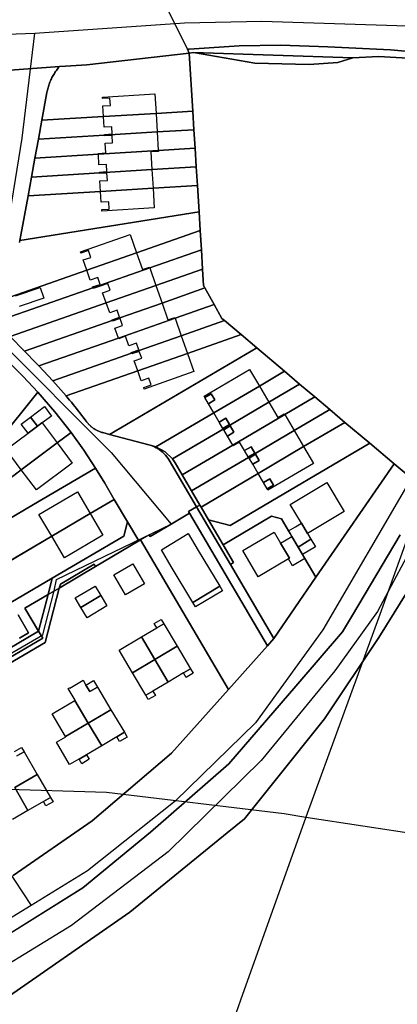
# Model space of a CAD drawing. Extents: x 577960 to 582939, y 6017202 to 6023066.
# Tile 140 of 217: x 580107 to 580208, y 6021331 to 6021594. Entities that reach past the tile are written whole.
import ezdxf

# ---------------------------------------------------------------- set-up
doc = ezdxf.new("R2010")
doc.units = 0
doc.header["$MEASUREMENT"] = 0
doc.linetypes.add('D', pattern=[0])
for name, color, linetype in [('LI__BAHNTR', 7, 'D'), ('LI__FLUR', 7, 'D'), ('LI__GEB', 7, 'Continuous'), ('LI__STRASSE', 7, 'Continuous')]:
    doc.layers.add(name, color=color, linetype=linetype)

msp = doc.modelspace()

# ---------------------------------------------------------------- linework, layer by layer
at = {"layer": 'LI__BAHNTR', "color": 250, "linetype": 'D', "true_color": 0x303030}
for p, q in [((580218.489, 6021476.915), (580203.396, 6021434.933)), ((580203.396, 6021434.933), (580183.557, 6021380.627)), ((580183.557, 6021380.627), (580166.111, 6021331.576)), ((580166.111, 6021331.576), (580149.177, 6021285.342))]:
    msp.add_line(p, q, dxfattribs=at)
at = {"layer": 'LI__FLUR', "color": 8, "linetype": 'D', "true_color": 0x808080}
for p, q in [((580151.854, 6021586.38), (580145.736, 6021598.715)), ((580145.736, 6021598.715), (580151.854, 6021586.38)), ((580152.284, 6021586.41), (580151.854, 6021586.38)), ((580151.854, 6021586.38), (580152.284, 6021586.41)), ((580151.854, 6021586.38), (580152.344, 6021585.38)), ((580152.344, 6021585.38), (580151.854, 6021586.38)), ((580165.728, 6021587.329), (580152.284, 6021586.41)), ((580152.284, 6021586.41), (580165.728, 6021587.329)), ((580176.904, 6021587.489), (580165.728, 6021587.329)), ((580165.728, 6021587.329), (580176.904, 6021587.489)), ((580189.468, 6021586.999), (580176.904, 6021587.489)), ((580176.904, 6021587.489), (580189.468, 6021586.999)), ((580206.291, 6021586.239), (580189.468, 6021586.999)), ((580189.468, 6021586.999), (580206.291, 6021586.239)), ((580238.668, 6021583.129), (580206.291, 6021586.239)), ((580206.291, 6021586.239), (580238.668, 6021583.129)), ((580124.875, 6021582.243), (580152.344, 6021585.38)), ((580152.344, 6021585.38), (580124.875, 6021582.243)), ((580152.344, 6021585.38), (580153.433, 6021585.5)), ((580153.433, 6021585.5), (580152.344, 6021585.38)), ((580152.344, 6021585.38), (580153.293, 6021569.827)), ((580153.293, 6021569.827), (580152.344, 6021585.38)), ((580153.433, 6021585.5), (580169.916, 6021582.621)), ((580169.916, 6021582.621), (580153.433, 6021585.5)), ((580153.433, 6021585.5), (580196.156, 6021584.07)), ((580196.156, 6021584.07), (580153.433, 6021585.5)), ((580192.157, 6021582.85), (580196.156, 6021584.07)), ((580196.156, 6021584.07), (580192.157, 6021582.85)), ((580196.156, 6021584.07), (580203.073, 6021584.419)), ((580203.073, 6021584.419), (580196.156, 6021584.07)), ((580203.073, 6021584.419), (580218.576, 6021583.629)), ((580218.576, 6021583.629), (580203.073, 6021584.419)), ((580101.915, 6021580.614), (580117.518, 6021581.723)), ((580117.518, 6021581.723), (580101.915, 6021580.614)), ((580116.53, 6021580.442), (580116.716, 6021580.707)), ((580116.716, 6021580.707), (580116.53, 6021580.442)), ((580116.716, 6021580.707), (580116.908, 6021580.967)), ((580116.908, 6021580.967), (580116.716, 6021580.707)), ((580116.908, 6021580.967), (580117.106, 6021581.223)), ((580117.106, 6021581.223), (580116.908, 6021580.967)), ((580117.106, 6021581.223), (580117.309, 6021581.475)), ((580117.309, 6021581.475), (580117.106, 6021581.223)), ((580117.309, 6021581.475), (580117.518, 6021581.723)), ((580117.518, 6021581.723), (580117.309, 6021581.475)), ((580117.518, 6021581.723), (580119.187, 6021581.843)), ((580119.187, 6021581.843), (580117.518, 6021581.723)), ((580119.187, 6021581.843), (580124.875, 6021582.243)), ((580124.875, 6021582.243), (580119.187, 6021581.843)), ((580169.916, 6021582.621), (580184.48, 6021582.341)), ((580184.48, 6021582.341), (580169.916, 6021582.621)), ((580184.48, 6021582.341), (580192.157, 6021582.85)), ((580192.157, 6021582.85), (580184.48, 6021582.341)), ((580114.998, 6021577.597), (580115.122, 6021577.896)), ((580115.122, 6021577.896), (580114.998, 6021577.597)), ((580115.122, 6021577.896), (580115.252, 6021578.191)), ((580115.252, 6021578.191), (580115.122, 6021577.896)), ((580115.252, 6021578.191), (580115.389, 6021578.484)), ((580115.389, 6021578.484), (580115.252, 6021578.191)), ((580115.389, 6021578.484), (580115.534, 6021578.774)), ((580115.534, 6021578.774), (580115.389, 6021578.484)), ((580115.534, 6021578.774), (580115.685, 6021579.061)), ((580115.685, 6021579.061), (580115.534, 6021578.774)), ((580115.685, 6021579.061), (580115.842, 6021579.345)), ((580115.842, 6021579.345), (580115.685, 6021579.061)), ((580115.842, 6021579.345), (580116.005, 6021579.625)), ((580116.005, 6021579.625), (580115.842, 6021579.345)), ((580116.005, 6021579.625), (580116.174, 6021579.901)), ((580116.174, 6021579.901), (580116.005, 6021579.625)), ((580116.174, 6021579.901), (580116.349, 6021580.174)), ((580116.349, 6021580.174), (580116.174, 6021579.901)), ((580116.349, 6021580.174), (580116.53, 6021580.442)), ((580116.53, 6021580.442), (580116.349, 6021580.174)), ((580114.26, 6021575.123), (580114.327, 6021575.439)), ((580114.327, 6021575.439), (580114.26, 6021575.123)), ((580114.327, 6021575.439), (580114.402, 6021575.753)), ((580114.402, 6021575.753), (580114.327, 6021575.439)), ((580114.402, 6021575.753), (580114.484, 6021576.066)), ((580114.484, 6021576.066), (580114.402, 6021575.753)), ((580114.484, 6021576.066), (580114.573, 6021576.376)), ((580114.573, 6021576.376), (580114.484, 6021576.066)), ((580114.573, 6021576.376), (580114.669, 6021576.685)), ((580114.669, 6021576.685), (580114.573, 6021576.376)), ((580114.669, 6021576.685), (580114.772, 6021576.991)), ((580114.772, 6021576.991), (580114.669, 6021576.685)), ((580114.772, 6021576.991), (580114.881, 6021577.296)), ((580114.881, 6021577.296), (580114.772, 6021576.991)), ((580114.881, 6021577.296), (580114.998, 6021577.597)), ((580114.998, 6021577.597), (580114.881, 6021577.296)), ((580112.84, 6021567.349), (580114.199, 6021574.806)), ((580114.199, 6021574.806), (580112.84, 6021567.349)), ((580114.199, 6021574.806), (580114.26, 6021575.123)), ((580114.26, 6021575.123), (580114.199, 6021574.806)), ((580111.92, 6021562.281), (580112.84, 6021567.349)), ((580112.84, 6021567.349), (580111.92, 6021562.281)), ((580112.84, 6021567.349), (580129.353, 6021568.358)), ((580129.353, 6021568.358), (580112.84, 6021567.349)), ((580129.353, 6021568.358), (580143.427, 6021569.217)), ((580143.427, 6021569.217), (580129.353, 6021568.358)), ((580143.427, 6021569.217), (580153.293, 6021569.827)), ((580153.293, 6021569.827), (580143.427, 6021569.217)), ((580153.293, 6021569.827), (580153.603, 6021564.829)), ((580153.603, 6021564.829), (580153.293, 6021569.827)), ((580153.603, 6021564.829), (580143.727, 6021564.229)), ((580143.727, 6021564.229), (580153.603, 6021564.829)), ((580153.903, 6021559.851), (580153.603, 6021564.829)), ((580153.603, 6021564.829), (580153.903, 6021559.851)), ((580111.92, 6021562.281), (580110.991, 6021557.223)), ((580110.991, 6021557.223), (580111.92, 6021562.281)), ((580129.653, 6021563.37), (580111.92, 6021562.281)), ((580111.92, 6021562.281), (580129.653, 6021563.37)), ((580143.727, 6021564.229), (580129.653, 6021563.37)), ((580129.653, 6021563.37), (580143.727, 6021564.229)), ((580144.037, 6021559.241), (580153.903, 6021559.851)), ((580153.903, 6021559.851), (580144.037, 6021559.241)), ((580153.903, 6021559.851), (580154.213, 6021554.853)), ((580154.213, 6021554.853), (580153.903, 6021559.851)), ((580110.071, 6021552.155), (580110.991, 6021557.223)), ((580110.991, 6021557.223), (580110.071, 6021552.155)), ((580110.991, 6021557.223), (580127.974, 6021558.262)), ((580127.974, 6021558.262), (580110.991, 6021557.223)), ((580127.974, 6021558.262), (580144.037, 6021559.241)), ((580144.037, 6021559.241), (580127.974, 6021558.262)), ((580154.213, 6021554.853), (580142.338, 6021554.133)), ((580142.338, 6021554.133), (580154.213, 6021554.853)), ((580154.213, 6021554.853), (580154.523, 6021549.875)), ((580154.523, 6021549.875), (580154.213, 6021554.853)), ((580109.152, 6021547.087), (580110.071, 6021552.155)), ((580110.071, 6021552.155), (580109.152, 6021547.087)), ((580128.274, 6021553.274), (580110.071, 6021552.155)), ((580110.071, 6021552.155), (580128.274, 6021553.274)), ((580142.338, 6021554.133), (580128.274, 6021553.274)), ((580128.274, 6021553.274), (580142.338, 6021554.133)), ((580142.638, 6021549.145), (580128.574, 6021548.276)), ((580128.574, 6021548.276), (580142.638, 6021549.145)), ((580154.523, 6021549.875), (580142.638, 6021549.145)), ((580142.638, 6021549.145), (580154.523, 6021549.875)), ((580154.523, 6021549.875), (580154.953, 6021542.807)), ((580154.953, 6021542.807), (580154.523, 6021549.875)), ((580107.222, 6021536.551), (580109.152, 6021547.087)), ((580109.152, 6021547.087), (580107.222, 6021536.551)), ((580128.574, 6021548.276), (580109.152, 6021547.087)), ((580109.152, 6021547.087), (580128.574, 6021548.276)), ((580154.953, 6021542.807), (580106.943, 6021535.142)), ((580106.943, 6021535.142), (580154.953, 6021542.807)), ((580155.253, 6021537.859), (580154.953, 6021542.807)), ((580154.953, 6021542.807), (580155.253, 6021537.859)), ((580106.943, 6021535.142), (580107.222, 6021536.551)), ((580107.222, 6021536.551), (580106.943, 6021535.142)), ((580138.19, 6021531.882), (580155.253, 6021537.859)), ((580155.253, 6021537.859), (580138.19, 6021531.882)), ((580155.253, 6021537.859), (580155.573, 6021532.681)), ((580155.573, 6021532.681), (580155.253, 6021537.859)), ((580106.943, 6021535.142), (580106.831, 6021534.637)), ((580106.831, 6021534.637), (580106.943, 6021535.142)), ((580124.865, 6021527.215), (580138.19, 6021531.882)), ((580138.19, 6021531.882), (580124.865, 6021527.215)), ((580155.573, 6021532.681), (580141.728, 6021527.834)), ((580141.728, 6021527.834), (580155.573, 6021532.681)), ((580155.892, 6021527.494), (580155.573, 6021532.681)), ((580155.573, 6021532.681), (580155.892, 6021527.494)), ((580141.728, 6021527.834), (580126.515, 6021522.496)), ((580126.515, 6021522.496), (580141.728, 6021527.834)), ((580099.346, 6021518.269), (580124.865, 6021527.215)), ((580124.865, 6021527.215), (580099.346, 6021518.269)), ((580143.388, 6021523.106), (580155.892, 6021527.494)), ((580155.892, 6021527.494), (580143.388, 6021523.106)), ((580155.892, 6021527.494), (580156.152, 6021523.135)), ((580156.152, 6021523.135), (580155.892, 6021527.494)), ((580126.515, 6021522.496), (580100.555, 6021513.401)), ((580100.555, 6021513.401), (580126.515, 6021522.496)), ((580130.063, 6021518.438), (580143.388, 6021523.106)), ((580143.388, 6021523.106), (580130.063, 6021518.438)), ((580156.152, 6021523.135), (580156.542, 6021522.426)), ((580156.542, 6021522.426), (580156.152, 6021523.135)), ((580156.542, 6021522.426), (580145.037, 6021518.398)), ((580145.037, 6021518.398), (580156.542, 6021522.426)), ((580156.542, 6021522.426), (580158.991, 6021517.987)), ((580158.991, 6021517.987), (580156.542, 6021522.426)), ((580104.324, 6021509.422), (580130.063, 6021518.438)), ((580130.063, 6021518.438), (580104.324, 6021509.422)), ((580145.037, 6021518.398), (580131.712, 6021513.72)), ((580131.712, 6021513.72), (580145.037, 6021518.398)), ((580158.991, 6021517.987), (580148.545, 6021514.329)), ((580148.545, 6021514.329), (580158.991, 6021517.987)), ((580158.991, 6021517.987), (580161.04, 6021514.279)), ((580161.04, 6021514.279), (580158.991, 6021517.987)), ((580131.712, 6021513.72), (580108.202, 6021505.484)), ((580108.202, 6021505.484), (580131.712, 6021513.72)), ((580148.545, 6021514.329), (580133.372, 6021509.012)), ((580133.372, 6021509.012), (580148.545, 6021514.329)), ((580161.77, 6021513.669), (580150.195, 6021509.611)), ((580150.195, 6021509.611), (580161.77, 6021513.669)), ((580161.04, 6021514.279), (580161.77, 6021513.669)), ((580161.77, 6021513.669), (580161.04, 6021514.279)), ((580161.77, 6021513.669), (580166.208, 6021509.93)), ((580166.208, 6021509.93), (580161.77, 6021513.669)), ((580108.202, 6021505.484), (580104.324, 6021509.422)), ((580104.324, 6021509.422), (580108.202, 6021505.484)), ((580150.195, 6021509.611), (580136.88, 6021504.943)), ((580136.88, 6021504.943), (580150.195, 6021509.611)), ((580166.208, 6021509.93), (580151.854, 6021504.903)), ((580151.854, 6021504.903), (580166.208, 6021509.93)), ((580170.406, 6021506.382), (580166.208, 6021509.93)), ((580166.208, 6021509.93), (580170.406, 6021506.382)), ((580098.246, 6021508.413), (580107.792, 6021498.697)), ((580107.792, 6021498.697), (580098.246, 6021508.413)), ((580133.372, 6021509.012), (580112.061, 6021501.545)), ((580112.061, 6021501.545), (580133.372, 6021509.012)), ((580108.202, 6021505.484), (580111.391, 6021502.225)), ((580111.391, 6021502.225), (580108.202, 6021505.484)), ((580136.88, 6021504.943), (580115.799, 6021497.557)), ((580115.799, 6021497.557), (580136.88, 6021504.943)), ((580130.983, 6021483.192), (580170.406, 6021506.382)), ((580170.406, 6021506.382), (580130.983, 6021483.192)), ((580151.854, 6021504.903), (580138.54, 6021500.235)), ((580138.54, 6021500.235), (580151.854, 6021504.903)), ((580170.406, 6021506.382), (580177.873, 6021500.094)), ((580177.873, 6021500.094), (580170.406, 6021506.382)), ((580111.391, 6021502.225), (580112.061, 6021501.545)), ((580112.061, 6021501.545), (580111.391, 6021502.225)), ((580112.061, 6021501.545), (580115.799, 6021497.557)), ((580115.799, 6021497.557), (580112.061, 6021501.545)), ((580138.54, 6021500.235), (580119.328, 6021493.498)), ((580119.328, 6021493.498), (580138.54, 6021500.235)), ((580177.873, 6021500.094), (580171.116, 6021496.126)), ((580171.116, 6021496.126), (580177.873, 6021500.094)), ((580177.873, 6021500.094), (580181.922, 6021496.675)), ((580181.922, 6021496.675), (580177.873, 6021500.094)), ((580107.792, 6021498.697), (580111.741, 6021494.508)), ((580111.741, 6021494.508), (580107.792, 6021498.697)), ((580115.799, 6021497.557), (580119.328, 6021493.498)), ((580119.328, 6021493.498), (580115.799, 6021497.557)), ((580171.116, 6021496.126), (580158.931, 6021488.959)), ((580158.931, 6021488.959), (580171.116, 6021496.126)), ((580181.922, 6021496.675), (580173.655, 6021491.817)), ((580173.655, 6021491.817), (580181.922, 6021496.675)), ((580185.97, 6021493.266), (580181.922, 6021496.675)), ((580181.922, 6021496.675), (580185.97, 6021493.266)), ((580111.741, 6021494.508), (580095.397, 6021474.187)), ((580095.397, 6021474.187), (580111.741, 6021494.508)), ((580116.329, 6021489.22), (580111.741, 6021494.508)), ((580111.741, 6021494.508), (580116.329, 6021489.22)), ((580119.328, 6021493.498), (580119.798, 6021492.938)), ((580119.798, 6021492.938), (580119.328, 6021493.498)), ((580119.798, 6021492.938), (580120.266, 6021492.375)), ((580120.266, 6021492.375), (580119.798, 6021492.938)), ((580120.266, 6021492.375), (580120.73, 6021491.81)), ((580120.73, 6021491.81), (580120.266, 6021492.375)), ((580120.73, 6021491.81), (580121.192, 6021491.242)), ((580121.192, 6021491.242), (580120.73, 6021491.81)), ((580121.192, 6021491.242), (580121.65, 6021490.672)), ((580121.65, 6021490.672), (580121.192, 6021491.242)), ((580173.655, 6021491.817), (580161.46, 6021484.64)), ((580161.46, 6021484.64), (580173.655, 6021491.817)), ((580177.923, 6021488.528), (580185.97, 6021493.266)), ((580185.97, 6021493.266), (580177.923, 6021488.528)), ((580185.97, 6021493.266), (580190.018, 6021489.847)), ((580190.018, 6021489.847), (580185.97, 6021493.266)), ((580120.647, 6021483.722), (580116.329, 6021489.22)), ((580116.329, 6021489.22), (580120.647, 6021483.722)), ((580121.65, 6021490.672), (580122.106, 6021490.1)), ((580122.106, 6021490.1), (580121.65, 6021490.672)), ((580122.106, 6021490.1), (580122.558, 6021489.526)), ((580122.558, 6021489.526), (580122.106, 6021490.1)), ((580122.558, 6021489.526), (580123.008, 6021488.949)), ((580123.008, 6021488.949), (580122.558, 6021489.526)), ((580123.008, 6021488.949), (580123.454, 6021488.37)), ((580123.454, 6021488.37), (580123.008, 6021488.949)), ((580123.454, 6021488.37), (580123.897, 6021487.789)), ((580123.897, 6021487.789), (580123.454, 6021488.37)), ((580158.931, 6021488.959), (580143.418, 6021479.833)), ((580143.418, 6021479.833), (580158.931, 6021488.959)), ((580163.989, 6021480.332), (580177.923, 6021488.528)), ((580177.923, 6021488.528), (580163.989, 6021480.332)), ((580190.018, 6021489.847), (580180.452, 6021484.22)), ((580180.452, 6021484.22), (580190.018, 6021489.847)), ((580194.067, 6021486.429), (580190.018, 6021489.847)), ((580190.018, 6021489.847), (580194.067, 6021486.429)), ((580123.897, 6021487.789), (580124.338, 6021487.206)), ((580124.338, 6021487.206), (580123.897, 6021487.789)), ((580124.338, 6021487.206), (580124.775, 6021486.621)), ((580124.775, 6021486.621), (580124.338, 6021487.206)), ((580124.775, 6021486.621), (580124.912, 6021486.446)), ((580124.912, 6021486.446), (580124.775, 6021486.621)), ((580124.912, 6021486.446), (580125.054, 6021486.275)), ((580125.054, 6021486.275), (580124.912, 6021486.446)), ((580125.054, 6021486.275), (580125.2, 6021486.108)), ((580125.2, 6021486.108), (580125.054, 6021486.275)), ((580125.2, 6021486.108), (580125.351, 6021485.945)), ((580125.351, 6021485.945), (580125.2, 6021486.108)), ((580125.351, 6021485.945), (580125.506, 6021485.786)), ((580125.506, 6021485.786), (580125.351, 6021485.945)), ((580125.506, 6021485.786), (580125.665, 6021485.631)), ((580125.665, 6021485.631), (580125.506, 6021485.786)), ((580125.665, 6021485.631), (580125.829, 6021485.479)), ((580125.829, 6021485.479), (580125.665, 6021485.631)), ((580182.981, 6021479.912), (580194.067, 6021486.429)), ((580194.067, 6021486.429), (580182.981, 6021479.912)), ((580194.067, 6021486.429), (580200.724, 6021480.831)), ((580200.724, 6021480.831), (580194.067, 6021486.429)), ((580116.899, 6021480.903), (580120.647, 6021483.722)), ((580120.647, 6021483.722), (580116.899, 6021480.903)), ((580120.647, 6021483.722), (580124.036, 6021479.004)), ((580124.036, 6021479.004), (580120.647, 6021483.722)), ((580125.829, 6021485.479), (580125.996, 6021485.332)), ((580125.996, 6021485.332), (580125.829, 6021485.479)), ((580125.996, 6021485.332), (580126.168, 6021485.19)), ((580126.168, 6021485.19), (580125.996, 6021485.332)), ((580126.168, 6021485.19), (580126.343, 6021485.052)), ((580126.343, 6021485.052), (580126.168, 6021485.19)), ((580126.343, 6021485.052), (580126.522, 6021484.92)), ((580126.522, 6021484.92), (580126.343, 6021485.052)), ((580126.522, 6021484.92), (580126.705, 6021484.792)), ((580126.705, 6021484.792), (580126.522, 6021484.92)), ((580126.705, 6021484.792), (580126.892, 6021484.668)), ((580126.892, 6021484.668), (580126.705, 6021484.792)), ((580126.892, 6021484.668), (580127.082, 6021484.55)), ((580127.082, 6021484.55), (580126.892, 6021484.668)), ((580127.082, 6021484.55), (580127.275, 6021484.437)), ((580127.275, 6021484.437), (580127.082, 6021484.55)), ((580127.275, 6021484.437), (580127.472, 6021484.33)), ((580127.472, 6021484.33), (580127.275, 6021484.437)), ((580127.472, 6021484.33), (580127.671, 6021484.228)), ((580127.671, 6021484.228), (580127.472, 6021484.33)), ((580127.671, 6021484.228), (580127.874, 6021484.132)), ((580127.874, 6021484.132), (580127.671, 6021484.228)), ((580127.874, 6021484.132), (580128.078, 6021484.042)), ((580128.078, 6021484.042), (580127.874, 6021484.132)), ((580128.078, 6021484.042), (580128.285, 6021483.958)), ((580128.285, 6021483.958), (580128.078, 6021484.042)), ((580128.285, 6021483.958), (580128.494, 6021483.88)), ((580128.494, 6021483.88), (580128.285, 6021483.958)), ((580128.494, 6021483.88), (580128.705, 6021483.808)), ((580128.705, 6021483.808), (580128.494, 6021483.88)), ((580128.705, 6021483.808), (580128.919, 6021483.742)), ((580128.919, 6021483.742), (580128.705, 6021483.808)), ((580128.919, 6021483.742), (580129.134, 6021483.682)), ((580129.134, 6021483.682), (580128.919, 6021483.742)), ((580129.134, 6021483.682), (580130.983, 6021483.192)), ((580130.983, 6021483.192), (580129.134, 6021483.682)), ((580141.518, 6021480.383), (580130.983, 6021483.192)), ((580130.983, 6021483.192), (580141.518, 6021480.383)), ((580161.46, 6021484.64), (580147.806, 6021476.614)), ((580147.806, 6021476.614), (580161.46, 6021484.64)), ((580180.452, 6021484.22), (580168.247, 6021477.043)), ((580168.247, 6021477.043), (580180.452, 6021484.22)), ((580107.323, 6021473.727), (580116.899, 6021480.903)), ((580116.899, 6021480.903), (580107.323, 6021473.727)), ((580142.498, 6021480.123), (580141.518, 6021480.383)), ((580141.518, 6021480.383), (580142.178, 6021480.183)), ((580142.178, 6021480.183), (580141.518, 6021480.383)), ((580141.518, 6021480.383), (580142.498, 6021480.123)), ((580150.425, 6021472.346), (580163.989, 6021480.332)), ((580163.989, 6021480.332), (580150.425, 6021472.346)), ((580200.724, 6021480.831), (580177.714, 6021467.297)), ((580177.714, 6021467.297), (580200.724, 6021480.831)), ((580207.212, 6021475.353), (580200.724, 6021480.831)), ((580200.724, 6021480.831), (580207.212, 6021475.353)), ((580124.036, 6021479.004), (580127.234, 6021474.156)), ((580127.234, 6021474.156), (580124.036, 6021479.004)), ((580142.178, 6021480.183), (580142.616, 6021480.014)), ((580142.616, 6021480.014), (580142.178, 6021480.183)), ((580143.418, 6021479.833), (580142.498, 6021480.123)), ((580142.498, 6021480.123), (580143.418, 6021479.833)), ((580142.616, 6021480.014), (580143.044, 6021479.823)), ((580143.044, 6021479.823), (580142.616, 6021480.014)), ((580143.044, 6021479.823), (580143.463, 6021479.611)), ((580143.463, 6021479.611), (580143.044, 6021479.823)), ((580145.837, 6021478.523), (580143.418, 6021479.833)), ((580143.418, 6021479.833), (580145.837, 6021478.523)), ((580143.463, 6021479.611), (580143.87, 6021479.378)), ((580143.87, 6021479.378), (580143.463, 6021479.611)), ((580143.87, 6021479.378), (580144.265, 6021479.125)), ((580144.265, 6021479.125), (580143.87, 6021479.378)), ((580144.265, 6021479.125), (580144.647, 6021478.853)), ((580144.647, 6021478.853), (580144.265, 6021479.125)), ((580144.647, 6021478.853), (580145.098, 6021478.484)), ((580145.098, 6021478.484), (580144.647, 6021478.853)), ((580145.098, 6021478.484), (580145.524, 6021478.087)), ((580145.524, 6021478.087), (580145.098, 6021478.484)), ((580145.524, 6021478.087), (580145.925, 6021477.664)), ((580145.925, 6021477.664), (580145.524, 6021478.087)), ((580147.806, 6021476.614), (580145.837, 6021478.523)), ((580145.837, 6021478.523), (580147.806, 6021476.614)), ((580145.925, 6021477.664), (580146.298, 6021477.216)), ((580146.298, 6021477.216), (580145.925, 6021477.664)), ((580170.786, 6021472.735), (580182.981, 6021479.912)), ((580182.981, 6021479.912), (580170.786, 6021472.735)), ((580146.298, 6021477.216), (580146.642, 6021476.745)), ((580146.642, 6021476.745), (580146.298, 6021477.216)), ((580146.642, 6021476.745), (580146.956, 6021476.254)), ((580146.956, 6021476.254), (580146.642, 6021476.745)), ((580146.956, 6021476.254), (580154.313, 6021463.769)), ((580154.313, 6021463.769), (580146.956, 6021476.254)), ((580147.806, 6021476.614), (580148.546, 6021475.535)), ((580148.546, 6021475.535), (580147.806, 6021476.614)), ((580148.546, 6021475.535), (580150.425, 6021472.346)), ((580150.425, 6021472.346), (580148.546, 6021475.535)), ((580168.247, 6021477.043), (580152.954, 6021468.047)), ((580152.954, 6021468.047), (580168.247, 6021477.043)), ((580186.28, 6021444.906), (580207.212, 6021475.353)), ((580207.212, 6021475.353), (580186.28, 6021444.906)), ((580207.212, 6021475.353), (580214.089, 6021469.555)), ((580214.089, 6021469.555), (580207.212, 6021475.353)), ((580097.117, 6021466.1), (580107.323, 6021473.727)), ((580107.323, 6021473.727), (580097.117, 6021466.1)), ((580127.234, 6021474.156), (580110.621, 6021464.38)), ((580110.621, 6021464.38), (580127.234, 6021474.156)), ((580129.663, 6021470.167), (580127.234, 6021474.156)), ((580127.234, 6021474.156), (580129.663, 6021470.167)), ((580155.483, 6021463.739), (580170.786, 6021472.735)), ((580170.786, 6021472.735), (580155.483, 6021463.739)), ((580132.242, 6021465.799), (580129.663, 6021470.167)), ((580129.663, 6021470.167), (580132.242, 6021465.799)), ((580152.954, 6021468.047), (580150.425, 6021472.346)), ((580150.425, 6021472.346), (580152.954, 6021468.047)), ((580155.173, 6021464.269), (580152.954, 6021468.047)), ((580152.954, 6021468.047), (580155.173, 6021464.269)), ((580177.714, 6021467.297), (580163.26, 6021458.791)), ((580163.26, 6021458.791), (580177.714, 6021467.297)), ((580125.795, 6021462.001), (580132.242, 6021465.799)), ((580132.242, 6021465.799), (580125.795, 6021462.001)), ((580132.242, 6021465.799), (580135.761, 6021459.811)), ((580135.761, 6021459.811), (580132.242, 6021465.799)), ((580110.621, 6021464.38), (580097.127, 6021456.444)), ((580097.127, 6021456.444), (580110.621, 6021464.38)), ((580115.479, 6021455.933), (580125.795, 6021462.001)), ((580125.795, 6021462.001), (580115.479, 6021455.933)), ((580152.414, 6021462.07), (580147.489, 6021459.171)), ((580147.489, 6021459.171), (580152.414, 6021462.07)), ((580152.154, 6021462.5), (580154.313, 6021463.769)), ((580154.313, 6021463.769), (580152.154, 6021462.5)), ((580152.414, 6021462.07), (580152.154, 6021462.5)), ((580152.154, 6021462.5), (580152.414, 6021462.07)), ((580173.296, 6021426.593), (580152.414, 6021462.07)), ((580152.414, 6021462.07), (580173.296, 6021426.593)), ((580154.313, 6021463.769), (580155.173, 6021464.269)), ((580155.173, 6021464.269), (580154.313, 6021463.769)), ((580163.35, 6021448.325), (580154.313, 6021463.769)), ((580154.313, 6021463.769), (580163.35, 6021448.325)), ((580155.173, 6021464.269), (580155.483, 6021463.739)), ((580155.483, 6021463.739), (580155.173, 6021464.269)), ((580155.483, 6021463.739), (580157.522, 6021460.28)), ((580157.522, 6021460.28), (580155.483, 6021463.739)), ((580135.761, 6021459.811), (580134.771, 6021455.973)), ((580134.771, 6021455.973), (580135.761, 6021459.811)), ((580135.761, 6021459.811), (580138.81, 6021454.643)), ((580138.81, 6021454.643), (580135.761, 6021459.811)), ((580157.522, 6021460.28), (580161.42, 6021453.653)), ((580163.26, 6021458.791), (580157.522, 6021460.28)), ((580161.42, 6021453.653), (580157.522, 6021460.28)), ((580157.522, 6021460.28), (580163.26, 6021458.791)), ((580174.345, 6021461.259), (580161.42, 6021453.653)), ((580161.42, 6021453.653), (580174.345, 6021461.259)), ((580177.074, 6021460.55), (580174.345, 6021461.259)), ((580174.345, 6021461.259), (580177.074, 6021460.55)), ((580178.943, 6021457.371), (580177.074, 6021460.55)), ((580177.074, 6021460.55), (580178.943, 6021457.371)), ((580147.489, 6021459.171), (580141.818, 6021455.833)), ((580141.818, 6021455.833), (580147.489, 6021459.171)), ((580179.383, 6021456.641), (580178.943, 6021457.371)), ((580178.943, 6021457.371), (580179.383, 6021456.641)), ((580179.823, 6021455.881), (580179.383, 6021456.641)), ((580179.383, 6021456.641), (580179.823, 6021455.881)), ((580099.566, 6021446.568), (580115.479, 6021455.933)), ((580115.479, 6021455.933), (580099.566, 6021446.568)), ((580134.771, 6021455.973), (580115.629, 6021444.708)), ((580115.629, 6021444.708), (580134.771, 6021455.973)), ((580138.81, 6021454.643), (580127.174, 6021447.796)), ((580127.174, 6021447.796), (580138.81, 6021454.643)), ((580139.299, 6021454.933), (580138.81, 6021454.643)), ((580138.81, 6021454.643), (580139.299, 6021454.933)), ((580141.559, 6021456.262), (580139.299, 6021454.933)), ((580139.299, 6021454.933), (580141.559, 6021456.262)), ((580162.86, 6021414.888), (580139.299, 6021454.933)), ((580139.299, 6021454.933), (580162.86, 6021414.888)), ((580141.818, 6021455.833), (580141.559, 6021456.262)), ((580141.559, 6021456.262), (580141.818, 6021455.833)), ((580181.502, 6021453.022), (580179.823, 6021455.881)), ((580179.823, 6021455.881), (580181.502, 6021453.022)), ((580208.841, 6021456.26), (580196.066, 6021434.759)), ((580196.066, 6021434.759), (580208.841, 6021456.26)), ((580161.42, 6021453.653), (580164.209, 6021448.915)), ((580164.209, 6021448.915), (580161.42, 6021453.653)), ((580182.702, 6021450.983), (580181.502, 6021453.022)), ((580181.502, 6021453.022), (580182.702, 6021450.983)), ((580164.209, 6021448.915), (580163.35, 6021448.325)), ((580163.35, 6021448.325), (580164.209, 6021448.915)), ((580183.291, 6021449.974), (580182.702, 6021450.983)), ((580182.702, 6021450.983), (580183.291, 6021449.974)), ((580186.28, 6021444.906), (580183.291, 6021449.974)), ((580183.291, 6021449.974), (580186.28, 6021444.906)), ((580127.174, 6021447.796), (580117.498, 6021441.979)), ((580117.498, 6021441.979), (580127.174, 6021447.796)), ((580126.825, 6021448.396), (580117.788, 6021443.079)), ((580117.788, 6021443.079), (580126.825, 6021448.396)), ((580127.174, 6021447.796), (580126.825, 6021448.396)), ((580126.825, 6021448.396), (580127.174, 6021447.796)), ((580163.35, 6021448.325), (580175.035, 6021428.542)), ((580175.035, 6021428.542), (580163.35, 6021448.325)), ((580115.629, 6021444.708), (580104.514, 6021438.171)), ((580104.514, 6021438.171), (580115.629, 6021444.708)), ((580114.48, 6021440.28), (580115.629, 6021444.708)), ((580115.629, 6021444.708), (580114.48, 6021440.28)), ((580175.035, 6021428.542), (580186.28, 6021444.906)), ((580186.28, 6021444.906), (580175.035, 6021428.542)), ((580212.999, 6021444.565), (580203.113, 6021428.761)), ((580203.113, 6021428.761), (580212.999, 6021444.565)), ((580117.498, 6021441.979), (580113.74, 6021427.475)), ((580113.74, 6021427.475), (580117.498, 6021441.979)), ((580117.498, 6021441.979), (580114.48, 6021440.28)), ((580114.48, 6021440.28), (580117.498, 6021441.979)), ((580117.788, 6021443.079), (580117.498, 6021441.979)), ((580117.498, 6021441.979), (580117.788, 6021443.079)), ((580108.282, 6021436.681), (580114.48, 6021440.28)), ((580114.48, 6021440.28), (580108.282, 6021436.681)), ((580114.48, 6021440.28), (580111.941, 6021430.474)), ((580111.941, 6021430.474), (580114.48, 6021440.28)), ((580111.941, 6021430.474), (580108.282, 6021436.681)), ((580108.282, 6021436.681), (580111.941, 6021430.474)), ((580106.443, 6021434.892), (580109.282, 6021430.074)), ((580109.282, 6021430.074), (580106.443, 6021434.892)), ((580196.066, 6021434.759), (580193.437, 6021430.341)), ((580193.437, 6021430.341), (580196.066, 6021434.759)), ((580091.629, 6021418.529), (580111.941, 6021430.474)), ((580111.941, 6021430.474), (580091.629, 6021418.529)), ((580113.05, 6021428.585), (580111.941, 6021430.474)), ((580111.941, 6021430.474), (580113.05, 6021428.585)), ((580193.437, 6021430.341), (580180.883, 6021415.757)), ((580180.883, 6021415.757), (580193.437, 6021430.341)), ((580092.749, 6021416.63), (580113.05, 6021428.585)), ((580113.05, 6021428.585), (580092.749, 6021416.63)), ((580109.282, 6021430.074), (580106.833, 6021428.635)), ((580106.833, 6021428.635), (580109.282, 6021430.074)), ((580173.296, 6021426.593), (580175.035, 6021428.542)), ((580175.035, 6021428.542), (580173.296, 6021426.593)), ((580203.113, 6021428.761), (580188.609, 6021407.011)), ((580188.609, 6021407.011), (580203.113, 6021428.761)), ((580113.74, 6021427.475), (580093.408, 6021415.51)), ((580093.408, 6021415.51), (580113.74, 6021427.475)), ((580162.86, 6021414.888), (580173.296, 6021426.593)), ((580173.296, 6021426.593), (580162.86, 6021414.888)), ((580147.606, 6021397.796), (580162.86, 6021414.888)), ((580162.86, 6021414.888), (580147.606, 6021397.796)), ((580180.883, 6021415.757), (580162.93, 6021394.896)), ((580162.93, 6021394.896), (580180.883, 6021415.757)), ((580188.609, 6021407.011), (580167.158, 6021380.212)), ((580167.158, 6021380.212), (580188.609, 6021407.011)), ((580126.345, 6021379.674), (580147.606, 6021397.796)), ((580147.606, 6021397.796), (580126.345, 6021379.674)), ((580162.93, 6021394.896), (580146.787, 6021380.792)), ((580146.787, 6021380.792), (580162.93, 6021394.896)), ((580146.787, 6021380.792), (580141.979, 6021376.594)), ((580141.979, 6021376.594), (580146.787, 6021380.792)), ((580167.158, 6021380.212), (580162.47, 6021376.404)), ((580162.47, 6021376.404), (580167.158, 6021380.212)), ((580105.184, 6021365), (580126.345, 6021379.674)), ((580126.345, 6021379.674), (580105.184, 6021365)), ((580141.979, 6021376.594), (580123.816, 6021361.721)), ((580123.816, 6021361.721), (580141.979, 6021376.594)), ((580162.47, 6021376.404), (580136.371, 6021355.203)), ((580136.371, 6021355.203), (580162.47, 6021376.404)), ((580123.816, 6021361.721), (580087.961, 6021339.351)), ((580087.961, 6021339.351), (580123.816, 6021361.721)), ((580136.371, 6021355.203), (580100.775, 6021330.454)), ((580100.775, 6021330.454), (580136.371, 6021355.203))]:
    msp.add_line(p, q, dxfattribs=at)
at = {"layer": 'LI__GEB', "color": 5, "linetype": 'D', "true_color": 0x0000ff}
for p, q in [((580129.043, 6021573.586), (580143.108, 6021574.415)), ((580129.063, 6021573.166), (580129.043, 6021573.586)), ((580131.082, 6021573.286), (580129.063, 6021573.166)), ((580131.202, 6021571.357), (580131.082, 6021573.286)), ((580143.108, 6021574.415), (580143.427, 6021569.217)), ((580129.183, 6021571.227), (580131.202, 6021571.357)), ((580129.353, 6021568.358), (580129.183, 6021571.227)), ((580143.427, 6021569.217), (580129.353, 6021568.358)), ((580129.353, 6021568.358), (580143.427, 6021569.217)), ((580129.523, 6021565.509), (580129.353, 6021568.358)), ((580143.427, 6021569.217), (580143.727, 6021564.229)), ((580131.552, 6021565.629), (580129.523, 6021565.509)), ((580131.662, 6021563.7), (580131.552, 6021565.629)), ((580129.643, 6021563.58), (580131.662, 6021563.7)), ((580129.653, 6021563.37), (580129.643, 6021563.58)), ((580129.653, 6021563.37), (580143.727, 6021564.229)), ((580143.727, 6021564.229), (580129.653, 6021563.37)), ((580129.663, 6021563.16), (580129.653, 6021563.37)), ((580131.682, 6021563.28), (580129.663, 6021563.16)), ((580131.792, 6021561.351), (580131.682, 6021563.28)), ((580143.727, 6021564.229), (580144.037, 6021559.241)), ((580129.773, 6021561.231), (580131.792, 6021561.351)), ((580129.943, 6021558.592), (580129.773, 6021561.231)), ((580127.964, 6021558.452), (580129.943, 6021558.592)), ((580127.974, 6021558.262), (580127.964, 6021558.452)), ((580144.037, 6021559.241), (580127.974, 6021558.262)), ((580127.974, 6021558.262), (580144.037, 6021559.241)), ((580128.144, 6021555.403), (580127.974, 6021558.262)), ((580144.047, 6021559.021), (580142.048, 6021558.901)), ((580142.048, 6021558.901), (580142.338, 6021554.133)), ((580144.037, 6021559.241), (580144.047, 6021559.021)), ((580130.133, 6021555.523), (580128.144, 6021555.403)), ((580130.253, 6021553.614), (580130.133, 6021555.523)), ((580128.264, 6021553.494), (580130.253, 6021553.614)), ((580128.274, 6021553.274), (580128.264, 6021553.494)), ((580142.338, 6021554.133), (580128.274, 6021553.274)), ((580128.274, 6021553.274), (580142.338, 6021554.133)), ((580128.284, 6021553.064), (580128.274, 6021553.274)), ((580130.283, 6021553.184), (580128.284, 6021553.064)), ((580130.403, 6021551.235), (580130.283, 6021553.184)), ((580142.338, 6021554.133), (580142.638, 6021549.145)), ((580128.404, 6021551.115), (580130.403, 6021551.235)), ((580128.574, 6021548.276), (580128.404, 6021551.115)), ((580142.638, 6021549.145), (580128.574, 6021548.276)), ((580128.574, 6021548.276), (580142.638, 6021549.145)), ((580142.638, 6021549.145), (580142.958, 6021543.907)), ((580128.744, 6021545.407), (580128.574, 6021548.276)), ((580130.743, 6021545.527), (580128.744, 6021545.407)), ((580142.958, 6021543.907), (580128.893, 6021543.038)), ((580130.863, 6021543.578), (580130.743, 6021545.527)), ((580128.863, 6021543.458), (580130.863, 6021543.578)), ((580128.893, 6021543.038), (580128.863, 6021543.458)), ((580123.156, 6021532.143), (580136.48, 6021536.78)), ((580136.48, 6021536.78), (580138.19, 6021531.882)), ((580123.296, 6021531.733), (580123.156, 6021532.143)), ((580125.295, 6021532.433), (580123.296, 6021531.733)), ((580123.926, 6021529.924), (580125.925, 6021530.623)), ((580138.19, 6021531.882), (580124.865, 6021527.215)), ((580124.865, 6021527.215), (580138.19, 6021531.882)), ((580125.925, 6021530.623), (580125.295, 6021532.433)), ((580138.19, 6021531.882), (580139.769, 6021527.354)), ((580124.865, 6021527.215), (580123.926, 6021529.924)), ((580126.515, 6021522.496), (580141.728, 6021527.834)), ((580141.728, 6021527.834), (580126.515, 6021522.496)), ((580139.769, 6021527.354), (580141.668, 6021528.014)), ((580141.668, 6021528.014), (580141.728, 6021527.834)), ((580141.728, 6021527.834), (580143.388, 6021523.106)), ((580125.805, 6021524.526), (580124.865, 6021527.215)), ((580127.814, 6021525.225), (580125.805, 6021524.526)), ((580128.444, 6021523.396), (580127.814, 6021525.225)), ((580105.753, 6021520.298), (580112.38, 6021522.557)), ((580112.38, 6021522.557), (580113.34, 6021519.728)), ((580126.445, 6021522.706), (580128.444, 6021523.396)), ((580126.515, 6021522.496), (580126.445, 6021522.706)), ((580126.584, 6021522.297), (580126.515, 6021522.496)), ((580128.474, 6021522.956), (580126.584, 6021522.297)), ((580130.473, 6021523.656), (580128.474, 6021522.956)), ((580143.388, 6021523.106), (580130.063, 6021518.438)), ((580130.063, 6021518.438), (580143.388, 6021523.106)), ((580131.113, 6021521.847), (580130.473, 6021523.656)), ((580143.388, 6021523.106), (580145.037, 6021518.398)), ((580129.113, 6021521.147), (580131.113, 6021521.847)), ((580130.063, 6021518.438), (580129.113, 6021521.147)), ((580113.34, 6021519.728), (580106.713, 6021517.469)), ((580131.013, 6021515.739), (580130.063, 6021518.438)), ((580145.037, 6021518.398), (580131.712, 6021513.72)), ((580131.712, 6021513.72), (580145.037, 6021518.398)), ((580145.037, 6021518.398), (580146.626, 6021513.879)), ((580133.002, 6021516.439), (580131.013, 6021515.739)), ((580131.642, 6021513.93), (580133.642, 6021514.629)), ((580133.642, 6021514.629), (580133.002, 6021516.439)), ((580131.712, 6021513.72), (580131.642, 6021513.93)), ((580131.782, 6021513.52), (580131.712, 6021513.72)), ((580133.782, 6021514.23), (580131.782, 6021513.52)), ((580132.422, 6021511.701), (580134.421, 6021512.41)), ((580133.372, 6021509.012), (580148.545, 6021514.329)), ((580148.545, 6021514.329), (580133.372, 6021509.012)), ((580134.421, 6021512.41), (580133.782, 6021514.23)), ((580146.626, 6021513.879), (580148.475, 6021514.529)), ((580148.475, 6021514.529), (580148.545, 6021514.329)), ((580148.545, 6021514.329), (580150.195, 6021509.611)), ((580133.372, 6021509.012), (580132.422, 6021511.701)), ((580135.281, 6021509.471), (580133.442, 6021508.822)), ((580136.161, 6021506.962), (580135.281, 6021509.471)), ((580150.195, 6021509.611), (580136.88, 6021504.943)), ((580136.88, 6021504.943), (580150.195, 6021509.611)), ((580150.195, 6021509.611), (580151.854, 6021504.903)), ((580133.442, 6021508.822), (580133.372, 6021509.012)), ((580138.16, 6021507.672), (580136.161, 6021506.962)), ((580138.799, 6021505.863), (580138.16, 6021507.672)), ((580136.8, 6021505.153), (580138.799, 6021505.863)), ((580136.88, 6021504.943), (580136.8, 6021505.153)), ((580136.95, 6021504.743), (580136.88, 6021504.943)), ((580138.949, 6021505.443), (580136.95, 6021504.743)), ((580138.54, 6021500.235), (580151.854, 6021504.903)), ((580151.854, 6021504.903), (580138.54, 6021500.235)), ((580139.589, 6021503.624), (580138.949, 6021505.443)), ((580151.854, 6021504.903), (580153.563, 6021500.035)), ((580137.6, 6021502.924), (580139.589, 6021503.624)), ((580138.54, 6021500.235), (580137.6, 6021502.924)), ((580139.489, 6021497.526), (580138.54, 6021500.235)), ((580153.563, 6021500.035), (580140.269, 6021495.357)), ((580156.302, 6021493.437), (580168.487, 6021500.604)), ((580168.487, 6021500.604), (580171.116, 6021496.126)), ((580141.498, 6021498.236), (580139.489, 6021497.526)), ((580140.139, 6021495.727), (580142.128, 6021496.436)), ((580142.128, 6021496.436), (580141.498, 6021498.236)), ((580171.116, 6021496.126), (580158.931, 6021488.959)), ((580158.931, 6021488.959), (580171.116, 6021496.126)), ((580171.116, 6021496.126), (580173.655, 6021491.817)), ((580140.269, 6021495.357), (580140.139, 6021495.727)), ((580158.232, 6021494.107), (580156.502, 6021493.097)), ((580159.221, 6021492.417), (580158.232, 6021494.107)), ((580156.502, 6021493.097), (580156.302, 6021493.437)), ((580157.502, 6021491.398), (580159.221, 6021492.417)), ((580158.931, 6021488.959), (580157.502, 6021491.398)), ((580161.46, 6021484.64), (580173.655, 6021491.817)), ((580173.655, 6021491.817), (580161.46, 6021484.64)), ((580173.655, 6021491.817), (580176.074, 6021487.709)), ((580160.371, 6021486.5), (580158.931, 6021488.959)), ((580177.923, 6021488.528), (580163.989, 6021480.332)), ((580163.989, 6021480.332), (580177.923, 6021488.528)), ((580176.074, 6021487.709), (580177.804, 6021488.728)), ((580177.804, 6021488.728), (580177.923, 6021488.528)), ((580177.923, 6021488.528), (580180.452, 6021484.22)), ((580107.283, 6021485.962), (580109.781, 6021487.841)), ((580109.122, 6021483.503), (580107.283, 6021485.962)), ((580109.781, 6021487.841), (580111.631, 6021485.382)), ((580111.631, 6021485.382), (580112.86, 6021486.301)), ((580112.86, 6021486.301), (580112.9, 6021486.251)), ((580112.9, 6021486.251), (580116.899, 6021480.903)), ((580162.1, 6021487.509), (580160.371, 6021486.5)), ((580161.37, 6021484.8), (580163.1, 6021485.81)), ((580163.1, 6021485.81), (580162.1, 6021487.509)), ((580103.284, 6021479.125), (580109.122, 6021483.503)), ((580111.631, 6021485.382), (580109.122, 6021483.503)), ((580109.122, 6021483.503), (580111.631, 6021485.382)), ((580161.46, 6021484.64), (580161.37, 6021484.8)), ((580161.57, 6021484.461), (580161.46, 6021484.64)), ((580163.28, 6021485.47), (580161.57, 6021484.461)), ((580162.56, 6021482.761), (580164.279, 6021483.771)), ((580164.279, 6021483.771), (580163.28, 6021485.47)), ((580168.247, 6021477.043), (580180.452, 6021484.22)), ((580180.452, 6021484.22), (580168.247, 6021477.043)), ((580180.452, 6021484.22), (580182.981, 6021479.912)), ((580116.899, 6021480.903), (580107.323, 6021473.727)), ((580107.323, 6021473.727), (580116.899, 6021480.903)), ((580116.899, 6021480.903), (580120.947, 6021475.505)), ((580163.989, 6021480.332), (580162.56, 6021482.761)), ((580164.109, 6021480.132), (580163.989, 6021480.332)), ((580165.838, 6021481.152), (580164.109, 6021480.132)), ((580167.178, 6021478.873), (580165.838, 6021481.152)), ((580107.323, 6021473.727), (580103.284, 6021479.125)), ((580168.887, 6021479.872), (580167.178, 6021478.873)), ((580168.158, 6021477.193), (580169.867, 6021478.193)), ((580170.077, 6021477.883), (580168.347, 6021476.873)), ((580169.867, 6021478.193), (580168.887, 6021479.872)), ((580171.066, 6021476.194), (580170.077, 6021477.883)), ((580182.981, 6021479.912), (580170.786, 6021472.735)), ((580170.786, 6021472.735), (580182.981, 6021479.912)), ((580182.981, 6021479.912), (580185.61, 6021475.433)), ((580120.947, 6021475.505), (580111.371, 6021468.329)), ((580168.247, 6021477.043), (580168.158, 6021477.193)), ((580168.347, 6021476.873), (580168.247, 6021477.043)), ((580169.347, 6021475.184), (580171.066, 6021476.194)), ((580170.786, 6021472.735), (580169.347, 6021475.184)), ((580185.61, 6021475.433), (580173.415, 6021468.257)), ((580111.371, 6021468.329), (580107.323, 6021473.727)), ((580172.216, 6021470.306), (580170.786, 6021472.735)), ((580173.945, 6021471.315), (580172.216, 6021470.306)), ((580174.935, 6021469.626), (580173.945, 6021471.315)), ((580179.393, 6021464.448), (580189.219, 6021470.285)), ((580189.219, 6021470.285), (580193.827, 6021462.528)), ((580112.061, 6021461.751), (580122.376, 6021467.818)), ((580122.376, 6021467.818), (580125.795, 6021462.001)), ((580173.205, 6021468.607), (580174.935, 6021469.626)), ((580173.415, 6021468.257), (580173.205, 6021468.607)), ((580125.795, 6021462.001), (580115.479, 6021455.933)), ((580115.479, 6021455.933), (580125.795, 6021462.001)), ((580125.795, 6021462.001), (580129.214, 6021456.183)), ((580182.392, 6021459.4), (580179.393, 6021464.448)), ((580193.827, 6021462.528), (580183.991, 6021456.681)), ((580115.479, 6021455.933), (580112.061, 6021461.751)), ((580183.991, 6021456.681), (580182.392, 6021459.4)), ((580144.857, 6021452.284), (580152.064, 6021456.602)), ((580152.064, 6021456.602), (580154.743, 6021452.124)), ((580166.658, 6021452.063), (580175.115, 6021457.031)), ((580175.115, 6021457.031), (580176.814, 6021454.092)), ((580118.898, 6021450.116), (580115.479, 6021455.933)), ((580129.214, 6021456.183), (580118.898, 6021450.116)), ((580176.814, 6021454.092), (580179.823, 6021455.881)), ((580179.193, 6021450.004), (580176.814, 6021454.092)), ((580176.814, 6021454.092), (580179.193, 6021450.004)), ((580179.823, 6021455.881), (580181.502, 6021453.022)), ((580181.502, 6021453.022), (580184.891, 6021455.151)), ((580184.891, 6021455.151), (580186.14, 6021453.042)), ((580147.526, 6021447.806), (580144.857, 6021452.284)), ((580154.743, 6021452.124), (580160.501, 6021442.537)), ((580170.787, 6021445.046), (580166.658, 6021452.063)), ((580181.502, 6021453.022), (580182.702, 6021450.983)), ((580182.702, 6021450.983), (580181.502, 6021453.022)), ((580186.14, 6021453.042), (580182.702, 6021450.983)), ((580178.913, 6021449.844), (580170.787, 6021445.046)), ((580178.913, 6021449.844), (580179.193, 6021450.004)), ((580179.193, 6021450.004), (580178.913, 6021449.844)), ((580179.983, 6021448.024), (580178.913, 6021449.844)), ((580183.291, 6021449.974), (580179.983, 6021448.024)), ((580182.702, 6021450.983), (580183.291, 6021449.974)), ((580153.274, 6021438.199), (580147.526, 6021447.806)), ((580160.501, 6021442.537), (580153.274, 6021438.199)), ((580123.286, 6021436.851), (580128.634, 6021440.009)), ((580128.634, 6021440.009), (580130.273, 6021437.27)), ((580124.935, 6021434.072), (580123.286, 6021436.851)), ((580130.273, 6021437.27), (580124.935, 6021434.072)), ((580142.968, 6021432.512), (580144.847, 6021433.621)), ((580144.847, 6021433.621), (580145.527, 6021432.462)), ((580139.539, 6021428.923), (580143.658, 6021431.352)), ((580143.658, 6021431.352), (580142.968, 6021432.512)), ((580145.527, 6021432.462), (580143.658, 6021431.352)), ((580143.658, 6021431.352), (580145.527, 6021432.462)), ((580145.527, 6021432.462), (580149.106, 6021426.434)), ((580133.522, 6021425.365), (580139.539, 6021428.923)), ((580139.539, 6021428.923), (580143.108, 6021422.886)), ((580143.108, 6021422.886), (580139.539, 6021428.923)), ((580137.09, 6021419.327), (580133.522, 6021425.365)), ((580149.106, 6021426.434), (580143.108, 6021422.886)), ((580143.108, 6021422.886), (580149.106, 6021426.434)), ((580149.106, 6021426.434), (580152.684, 6021420.386)), ((580143.108, 6021422.886), (580137.09, 6021419.327)), ((580137.09, 6021419.327), (580143.108, 6021422.886)), ((580143.108, 6021422.886), (580146.677, 6021416.838)), ((580146.677, 6021416.838), (580143.108, 6021422.886)), ((580152.684, 6021420.386), (580150.805, 6021419.277)), ((580150.805, 6021419.277), (580152.684, 6021420.386)), ((580152.684, 6021420.386), (580153.374, 6021419.217)), ((580120.296, 6021415.193), (580123.906, 6021417.313)), ((580123.906, 6021417.313), (580124.656, 6021416.026)), ((580124.656, 6021416.026), (580126.697, 6021417.245)), ((580126.697, 6021417.245), (580127.748, 6021415.512)), ((580140.659, 6021413.29), (580137.09, 6021419.327)), ((580150.805, 6021419.277), (580146.677, 6021416.838)), ((580151.495, 6021418.107), (580150.805, 6021419.277)), ((580153.374, 6021419.217), (580151.495, 6021418.107)), ((580119.915, 6021415.089), (580120.235, 6021415.284)), ((580121.754, 6021411.978), (580119.915, 6021415.089)), ((580120.235, 6021415.284), (580120.296, 6021415.193)), ((580125.676, 6021414.293), (580124.656, 6021416.026)), ((580124.656, 6021416.026), (580125.676, 6021414.293)), ((580127.748, 6021415.512), (580125.676, 6021414.293)), ((580125.676, 6021414.293), (580127.748, 6021415.512)), ((580127.748, 6021415.512), (580131.34, 6021409.442)), ((580142.558, 6021414.409), (580140.659, 6021413.29)), ((580140.659, 6021413.29), (580142.558, 6021414.409)), ((580146.677, 6021416.838), (580142.558, 6021414.409)), ((580142.558, 6021414.409), (580143.248, 6021413.25)), ((580115.594, 6021408.36), (580121.677, 6021411.933)), ((580121.677, 6021411.933), (580121.754, 6021411.978)), ((580121.677, 6021411.933), (580125.274, 6021405.864)), ((580125.274, 6021405.864), (580121.677, 6021411.933)), ((580141.349, 6021412.13), (580140.659, 6021413.29)), ((580143.248, 6021413.25), (580141.349, 6021412.13)), ((580125.274, 6021405.864), (580131.34, 6021409.442)), ((580131.34, 6021409.442), (580125.274, 6021405.864)), ((580131.34, 6021409.442), (580134.936, 6021403.374)), ((580119.197, 6021402.269), (580115.594, 6021408.36)), ((580125.274, 6021405.864), (580119.197, 6021402.269)), ((580119.197, 6021402.269), (580125.274, 6021405.864)), ((580128.873, 6021399.781), (580125.274, 6021405.864)), ((580125.274, 6021405.864), (580128.873, 6021399.781)), ((580116.739, 6021400.722), (580119.238, 6021402.2)), ((580119.238, 6021402.2), (580119.197, 6021402.269)), ((580132.928, 6021402.177), (580128.873, 6021399.781)), ((580132.928, 6021402.177), (580134.936, 6021403.374)), ((580134.936, 6021403.374), (580132.928, 6021402.177)), ((580133.626, 6021400.933), (580132.928, 6021402.177)), ((580135.672, 6021402.117), (580133.626, 6021400.933)), ((580134.936, 6021403.374), (580135.672, 6021402.117)), ((580105.463, 6021398.207), (580107.373, 6021399.306)), ((580107.373, 6021399.306), (580108.052, 6021398.147)), ((580120.268, 6021394.759), (580116.739, 6021400.722)), ((580128.873, 6021399.781), (580124.799, 6021397.38)), ((580106.143, 6021397.037), (580108.052, 6021398.147)), ((580108.052, 6021398.147), (580106.143, 6021397.037)), ((580108.052, 6021398.147), (580111.581, 6021392.059)), ((580122.777, 6021396.215), (580120.268, 6021394.759)), ((580122.793, 6021396.192), (580122.777, 6021396.215)), ((580122.793, 6021396.192), (580124.799, 6021397.38)), ((580124.799, 6021397.38), (580122.793, 6021396.192)), ((580123.541, 6021394.937), (580122.793, 6021396.192)), ((580125.552, 6021396.144), (580123.541, 6021394.937)), ((580124.799, 6021397.38), (580125.552, 6021396.144)), ((580105.543, 6021388.551), (580111.581, 6021392.059)), ((580111.581, 6021392.059), (580105.543, 6021388.551)), ((580111.581, 6021392.059), (580115.139, 6021385.942)), ((580105.543, 6021388.551), (580109.092, 6021382.443)), ((580109.092, 6021382.443), (580105.543, 6021388.551)), ((580115.139, 6021385.942), (580113.24, 6021384.852)), ((580113.24, 6021384.852), (580115.139, 6021385.942)), ((580115.139, 6021385.942), (580115.829, 6021384.742)), ((580113.24, 6021384.852), (580109.092, 6021382.443)), ((580113.94, 6021383.652), (580113.24, 6021384.852)), ((580115.829, 6021384.742), (580113.94, 6021383.652)), ((580109.092, 6021382.443), (580104.954, 6021380.044))]:
    msp.add_line(p, q, dxfattribs=at)
at = {"layer": 'LI__GEB', "color": 5, "linetype": 'D', "true_color": 0x0100ff}
for p, q in [((580156.502, 6021493.097), (580158.232, 6021494.107)), ((580158.232, 6021494.107), (580159.221, 6021492.417)), ((580157.502, 6021491.398), (580156.502, 6021493.097)), ((580159.221, 6021492.417), (580157.502, 6021491.398)), ((580109.781, 6021487.841), (580113.51, 6021490.63)), ((580113.51, 6021490.63), (580115.389, 6021488.121)), ((580111.631, 6021485.382), (580109.781, 6021487.841)), ((580112.86, 6021486.301), (580111.631, 6021485.382)), ((580112.9, 6021486.251), (580112.86, 6021486.301)), ((580115.389, 6021488.121), (580112.9, 6021486.251)), ((580160.371, 6021486.5), (580162.1, 6021487.509)), ((580161.37, 6021484.8), (580160.371, 6021486.5)), ((580163.1, 6021485.81), (580161.37, 6021484.8)), ((580162.1, 6021487.509), (580163.1, 6021485.81)), ((580161.57, 6021484.461), (580163.28, 6021485.47)), ((580162.56, 6021482.761), (580161.57, 6021484.461)), ((580164.279, 6021483.771), (580162.56, 6021482.761)), ((580163.28, 6021485.47), (580164.279, 6021483.771)), ((580167.178, 6021478.873), (580168.887, 6021479.872)), ((580168.158, 6021477.193), (580167.178, 6021478.873)), ((580169.867, 6021478.193), (580168.158, 6021477.193)), ((580168.347, 6021476.873), (580170.077, 6021477.883)), ((580168.887, 6021479.872), (580169.867, 6021478.193)), ((580170.077, 6021477.883), (580171.066, 6021476.194)), ((580169.347, 6021475.184), (580168.347, 6021476.873)), ((580171.066, 6021476.194), (580169.347, 6021475.184)), ((580172.216, 6021470.306), (580173.945, 6021471.315)), ((580173.205, 6021468.607), (580172.216, 6021470.306)), ((580173.945, 6021471.315), (580174.935, 6021469.626)), ((580174.935, 6021469.626), (580173.205, 6021468.607)), ((580180.782, 6021458.45), (580182.392, 6021459.4)), ((580182.392, 6021459.4), (580183.991, 6021456.681)), ((580178.943, 6021457.371), (580180.782, 6021458.45)), ((580179.383, 6021456.641), (580178.943, 6021457.371)), ((580179.823, 6021455.881), (580179.383, 6021456.641)), ((580183.991, 6021456.681), (580184.891, 6021455.151)), ((580181.502, 6021453.022), (580179.823, 6021455.881)), ((580184.891, 6021455.151), (580181.502, 6021453.022)), ((580132.122, 6021445.547), (580137.21, 6021448.526)), ((580137.21, 6021448.526), (580140.349, 6021443.188)), ((580135.271, 6021440.199), (580132.122, 6021445.547)), ((580121.747, 6021439.44), (580127.094, 6021442.578)), ((580127.094, 6021442.578), (580128.634, 6021440.009)), ((580140.349, 6021443.188), (580135.271, 6021440.199)), ((580153.274, 6021438.199), (580160.501, 6021442.537)), ((580161.221, 6021441.328), (580153.993, 6021437)), ((580160.501, 6021442.537), (580161.221, 6021441.328)), ((580123.286, 6021436.851), (580121.747, 6021439.44)), ((580128.634, 6021440.009), (580123.286, 6021436.851)), ((580153.993, 6021437), (580153.274, 6021438.199))]:
    msp.add_line(p, q, dxfattribs=at)
at = {"layer": 'LI__STRASSE', "color": 251, "linetype": 'D', "true_color": 0x656464}
for p, q in [((580151.014, 6021593.507), (580171.77, 6021593.877)), ((580171.77, 6021593.877), (580210.75, 6021592.676)), ((580110.911, 6021590.74), (580151.014, 6021593.507)), ((580087.948, 6021589.921), (580110.911, 6021590.74)), ((580107.556, 6021562.587), (580110.911, 6021590.74)), ((580103.005, 6021534.369), (580107.556, 6021562.587)), ((580093.359, 6021516.441), (580131.433, 6021478.344)), ((580131.433, 6021478.344), (580147.489, 6021459.171)), ((580211.82, 6021471.424), (580188.15, 6021430.811)), ((580218.893, 6021466.067), (580202.764, 6021435.759)), ((580116.732, 6021444.277), (580147.489, 6021459.171)), ((580116.106, 6021441.326), (580116.732, 6021444.277)), ((580113.065, 6021429.522), (580116.106, 6021441.326)), ((580202.764, 6021435.759), (580191.348, 6021419.815)), ((580188.15, 6021430.811), (580170.047, 6021405.932)), ((580079.028, 6021409.688), (580113.065, 6021429.522)), ((580191.348, 6021419.815), (580171.646, 6021395.864)), ((580170.047, 6021405.932), (580148.586, 6021384.931)), ((580171.646, 6021395.864), (580146.684, 6021371.373)), ((580148.586, 6021384.931), (580125.046, 6021366.279)), ((580096.687, 6021376.897), (580110.007, 6021356.947)), ((580146.684, 6021371.373), (580120.781, 6021351.593)), ((580125.046, 6021366.279), (580110.007, 6021356.947)), ((580110.007, 6021356.947), (580058.323, 6021325.848)), ((580120.781, 6021351.593), (580095.035, 6021335.894))]:
    msp.add_line(p, q, dxfattribs=at)
at = {"layer": 'LI__STRASSE', "color": 251, "linetype": 'D', "true_color": 0x646464}
for p, q in [((580091.196, 6021388.535), (580130.176, 6021387.334)), ((580130.176, 6021387.334), (580177.805, 6021381.592)), ((580177.805, 6021381.592), (580183.557, 6021380.627)), ((580183.557, 6021380.627), (580253.742, 6021370.041))]:
    msp.add_line(p, q, dxfattribs=at)

doc.saveas('drawing.dxf')
